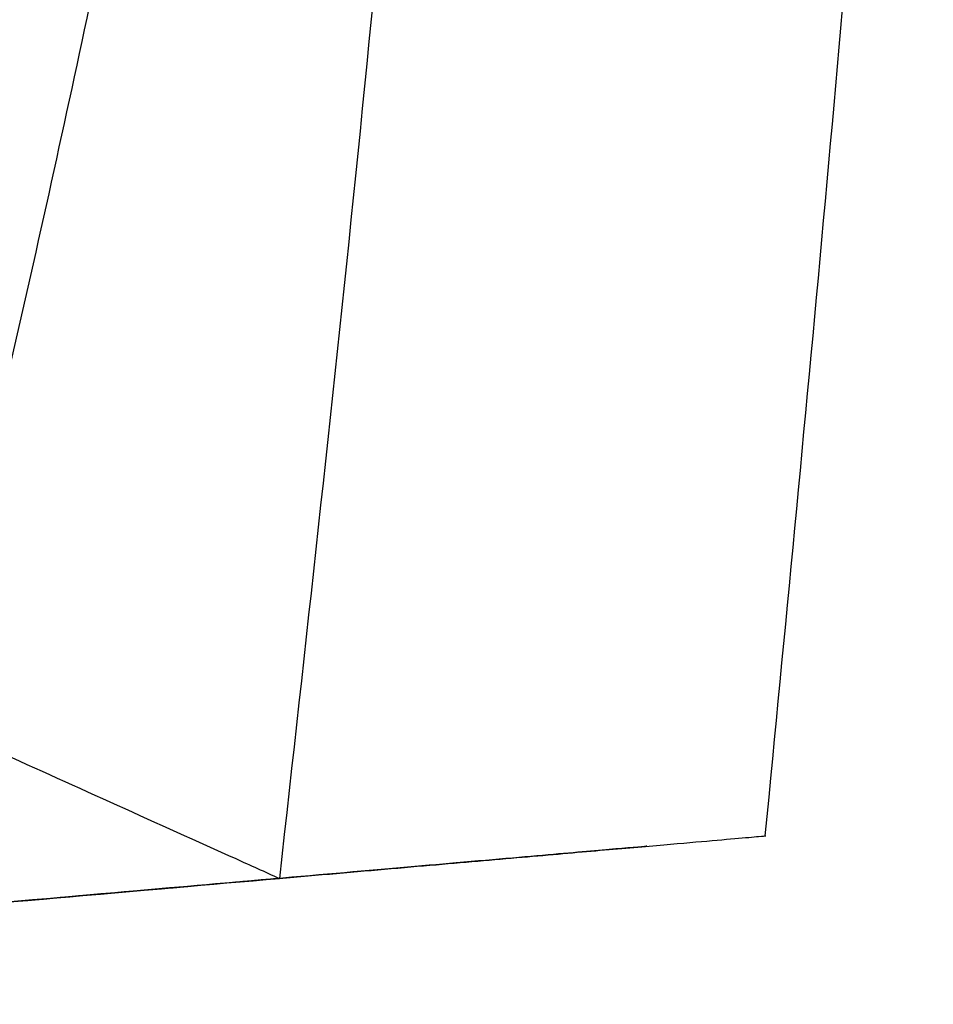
# Model space of a CAD drawing. Header units: millimetres. Extents: x -0.387 to 0.594, y -0.166 to 0.447.
# Tile 7 of 109: x -0.071 to -0.052, y 0.036 to 0.057. Entities that reach past the tile are written whole.
import ezdxf

# ---------------------------------------------------------------- set-up
doc = ezdxf.new("R2010")
doc.units = ezdxf.units.MM
doc.layers.add('FORMAT', color=7, linetype='Continuous')

msp = doc.modelspace()

# ---------------------------------------------------------------- linework, layer by layer
at = {"layer": 'FORMAT', "color": 7, "linetype": 'Continuous', "lineweight": 25}
for points, knots in [([(-0.06426, 0.086024), (-0.064374, 0.085198), (-0.064942, 0.08107), (-0.066403, 0.071676), (-0.068497, 0.060522), (-0.0705, 0.051393), (-0.071719, 0.046188), (-0.072361, 0.043593), (-0.072682, 0.042295)], [0, 0, 0, 0, 0.056109, 0.280561, 0.639956, 0.819938, 0.909964, 1, 1, 1, 1]), ([(-0.060942, 0.085443), (-0.061149, 0.082644), (-0.061564, 0.077045), (-0.062446, 0.066444), (-0.063621, 0.053738), (-0.064723, 0.043844), (-0.065269, 0.038945)], [0, 0, 0, 0, 0.180346, 0.360702, 0.683427, 1, 1, 1, 1]), ([(-0.055102, 0.039837), (-0.054274, 0.04842), (-0.052867, 0.063004), (-0.051961, 0.077627), (-0.051588, 0.083644)], [0, 0, 0, 0, 0.588509, 1, 1, 1, 1]), ([(-0.072682, 0.042295), (-0.072183, 0.04207), (-0.070826, 0.041455), (-0.068648, 0.040471), (-0.066685, 0.039585), (-0.065573, 0.039083), (-0.065269, 0.038945)], [0, 0, 0, 0, 0.196237, 0.533867, 0.872685, 1, 1, 1, 1]), ([(-0.065269, 0.038945), (-0.064468, 0.039015), (-0.062862, 0.039156), (-0.060832, 0.039333), (-0.059078, 0.039487), (-0.057636, 0.039613), (-0.056501, 0.039712), (-0.05569, 0.039783), (-0.055179, 0.039828), (-0.055118, 0.039833), (-0.055088, 0.039836)], [0, 0, 0, 0, 0.123203, 0.246971, 0.370952, 0.49593, 0.621125, 0.746969, 0.874154, 1, 1, 1, 1]), ([(-0.057631, 0.039613), (-0.057618, 0.039615), (-0.057487, 0.039626), (-0.058018, 0.03958), (-0.059271, 0.03947), (-0.061347, 0.039288), (-0.063956, 0.03906), (-0.066113, 0.038871), (-0.067191, 0.038777)], [0, 0, 0, 0, 0.02168, 0.229208, 0.436496, 0.643079, 0.821539, 1, 1, 1, 1]), ([(-0.095388, 0.03631), (-0.093301, 0.036493), (-0.089126, 0.036858), (-0.082008, 0.037481), (-0.074035, 0.038178), (-0.068192, 0.03869), (-0.065269, 0.038945)], [0, 0, 0, 0, 0.205797, 0.411726, 0.705669, 1, 1, 1, 1]), ([(-0.065267, 0.038945), (-0.067305, 0.038767), (-0.071384, 0.03841), (-0.078465, 0.037791), (-0.086457, 0.037091), (-0.092426, 0.036569), (-0.095385, 0.03631)], [0, 0, 0, 0, 0.2054434, 0.4110188, 0.7081003, 1, 1, 1, 1]), ([(-0.067191, 0.038777), (-0.067593, 0.038742), (-0.069604, 0.038566), (-0.074862, 0.038106), (-0.083014, 0.037393), (-0.089601, 0.036817), (-0.092897, 0.036528)], [0, 0, 0, 0, 0.047473, 0.237377, 0.618374, 1, 1, 1, 1]), ([(-0.092895, 0.036528), (-0.092484, 0.036564), (-0.090431, 0.036744), (-0.085094, 0.037211), (-0.076908, 0.037927), (-0.07043, 0.038494), (-0.067189, 0.038777)], [0, 0, 0, 0, 0.047473, 0.237377, 0.618375, 1, 1, 1, 1])]:
    msp.add_open_spline(points, degree=3, knots=knots, dxfattribs=at)

doc.saveas('drawing.dxf')
